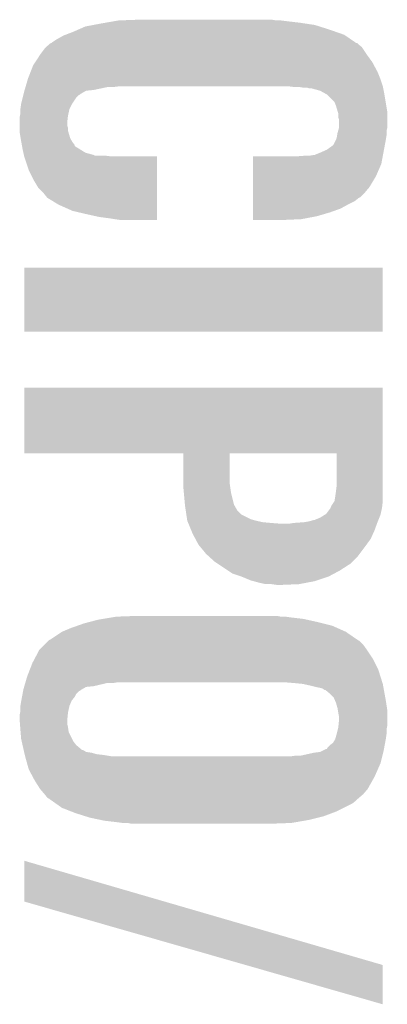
# Model space of a CAD drawing. Extents: x -3.7 to 63.4, y -6.5 to 53.7.
# Tile 20 of 74: x 45.2 to 46.5, y 14.5 to 17.9. Entities that reach past the tile are written whole.
import ezdxf

# ---------------------------------------------------------------- set-up
doc = ezdxf.new("R2010")
doc.units = 0
doc.layers.add('PI_5_CLICK_SHIELD_V100A_GTO', color=11, linetype='CONTINUOUS')

msp = doc.modelspace()

# ---------------------------------------------------------------- linework, layer by layer
at = {"layer": 'PI_5_CLICK_SHIELD_V100A_GTO'}
for points in [[(45.49521, 17.83842), (45.52188, 17.8435), (46.240702, 17.83842), (46.206834, 17.8435)], [(45.52188, 17.8435), (45.536484, 17.84604), (46.206834, 17.8435), (46.1899, 17.84604)], [(45.536484, 17.84604), (45.565696, 17.85112), (46.1899, 17.84604), (46.14672, 17.85112)], [(45.565696, 17.85112), (45.580302, 17.85366), (46.14672, 17.85112), (46.1264, 17.85366)], [(45.580302, 17.85366), (45.64888, 17.8562), (46.111162, 17.85366), (46.095922, 17.8562)], [(45.401478, 17.805398), (45.4279, 17.81556), (46.339762, 17.805398), (46.31073, 17.81556)], [(45.4279, 17.81556), (45.445318, 17.82318), (46.31073, 17.81556), (46.28896, 17.82318)], [(45.445318, 17.82318), (45.468542, 17.83334), (46.28896, 17.82318), (46.256788, 17.83334)], [(45.468542, 17.83334), (45.49521, 17.83842), (46.256788, 17.83334), (46.240702, 17.83842)], [(45.33688, 17.764758), (45.348738, 17.774918), (46.398182, 17.764758), (46.385482, 17.774918)], [(45.348738, 17.774918), (45.351698, 17.777454), (46.385482, 17.774918), (46.382946, 17.777454)], [(45.351698, 17.777454), (45.351706, 17.77746), (46.382946, 17.777454), (46.380404, 17.77746)], [(45.351706, 17.77746), (45.354246, 17.777466), (46.380404, 17.77746), (46.380396, 17.777466)], [(45.354246, 17.777466), (45.35678, 17.78), (46.380396, 17.777466), (46.37671, 17.78)], [(45.35678, 17.78), (45.372018, 17.790158), (46.37671, 17.78), (46.361932, 17.790158)], [(45.372018, 17.790158), (45.39488, 17.80286), (46.361932, 17.790158), (46.343456, 17.80286)], [(45.39488, 17.80286), (45.401478, 17.805398), (46.343456, 17.80286), (46.339762, 17.805398)], [(45.300052, 17.71396), (45.31868, 17.7419), (46.433742, 17.71396), (46.41342, 17.7419)], [(45.31868, 17.7419), (45.33392, 17.762222), (46.41342, 17.7419), (46.399874, 17.762222)], [(45.33392, 17.762222), (45.33688, 17.764758), (46.399874, 17.762222), (46.398182, 17.764758)], [(45.293282, 17.703802), (45.300052, 17.71396), (46.439212, 17.703802), (46.433742, 17.71396)], [(45.275498, 17.65808), (45.284388, 17.68094), (46.460666, 17.65808), (46.45152, 17.68094)], [(45.284388, 17.68094), (45.293282, 17.703802), (46.45152, 17.68094), (46.439212, 17.703802)], [(45.268028, 17.63268), (45.27475, 17.655542), (46.4693, 17.63268), (46.46168, 17.655542)], [(45.27475, 17.655542), (45.275498, 17.65808), (46.46168, 17.655542), (46.460666, 17.65808)], [(45.260258, 17.604738), (45.260894, 17.607278), (45.450756, 17.604738), (45.4533, 17.607278)], [(45.260894, 17.607278), (45.2628, 17.6149), (45.4533, 17.607278), (45.466634, 17.6149)], [(45.2628, 17.6149), (45.263546, 17.617438), (45.466634, 17.6149), (45.471076, 17.617438)], [(45.263546, 17.617438), (45.264292, 17.61998), (45.471076, 17.617438), (45.496478, 17.61998)], [(45.264292, 17.61998), (45.26728, 17.63014), (45.496478, 17.61998), (45.544738, 17.63014)], [(45.26728, 17.63014), (45.268028, 17.63268), (45.565058, 17.63014), (45.58538, 17.63268)], [(46.149276, 17.632678), (46.149258, 17.63268), (46.4693, 17.632678), (46.4693, 17.63268)], [(46.16958, 17.63014), (46.149276, 17.632678), (46.469808, 17.63014), (46.4693, 17.632678)], [(46.202598, 17.6276), (46.187358, 17.63014), (46.470316, 17.6276), (46.469808, 17.63014)], [(46.222918, 17.625062), (46.215296, 17.6276), (46.470824, 17.625062), (46.470316, 17.6276)], [(46.230538, 17.62506), (46.222918, 17.625062), (46.470824, 17.62506), (46.470824, 17.625062)], [(46.258478, 17.617442), (46.230538, 17.62506), (46.472348, 17.617442), (46.470824, 17.62506)], [(46.27677, 17.60728), (46.258478, 17.617442), (46.47438, 17.60728), (46.472348, 17.617442)], [(46.281338, 17.604742), (46.27677, 17.60728), (46.474804, 17.604742), (46.47438, 17.60728)], [(45.252276, 17.571718), (45.25264, 17.57426), (45.42282, 17.571718), (45.424514, 17.57426)], [(45.25264, 17.57426), (45.25772, 17.59458), (45.424514, 17.57426), (45.43806, 17.59458)], [(45.25772, 17.59458), (45.259624, 17.602198), (45.43806, 17.59458), (45.44568, 17.602198)], [(45.259624, 17.602198), (45.260258, 17.604738), (45.44568, 17.602198), (45.450756, 17.604738)], [(46.306736, 17.57934), (46.281338, 17.604742), (46.479038, 17.57934), (46.474804, 17.604742)], [(46.311822, 17.56664), (46.306736, 17.57934), (46.481154, 17.56664), (46.479038, 17.57934)], [(45.248574, 17.533618), (45.2501, 17.541242), (45.41012, 17.533618), (45.411812, 17.541242)], [(45.2501, 17.55648), (45.252276, 17.571718), (45.415198, 17.55648), (45.42282, 17.571718)], [(45.2501, 17.556478), (45.2501, 17.55648), (45.415198, 17.556478), (45.415198, 17.55648)], [(45.2501, 17.541242), (45.2501, 17.556478), (45.411812, 17.541242), (45.415198, 17.556478)], [(46.317918, 17.546318), (46.311822, 17.56664), (46.48454, 17.546318), (46.481154, 17.56664)], [(46.31944, 17.541244), (46.317918, 17.546318), (46.48454, 17.541244), (46.48454, 17.546318)], [(46.31944, 17.528544), (46.31944, 17.541244), (46.48454, 17.528544), (46.48454, 17.541244)], [(45.24756, 17.528542), (45.248574, 17.533618), (45.409556, 17.528542), (45.41012, 17.533618)], [(45.24756, 17.510758), (45.24756, 17.528542), (45.40758, 17.510758), (45.409556, 17.528542)], [(45.24756, 17.500598), (45.24756, 17.510758), (45.407582, 17.500598), (45.40758, 17.510758)], [(46.321978, 17.520922), (46.31944, 17.528544), (46.48454, 17.520922), (46.48454, 17.528544)], [(46.32198, 17.492982), (46.321978, 17.520922), (46.48454, 17.492982), (46.48454, 17.520922)], [(45.24756, 17.492976), (45.24756, 17.500598), (45.41012, 17.492976), (45.407582, 17.500598)], [(45.24756, 17.482816), (45.24756, 17.492976), (45.41012, 17.482816), (45.41012, 17.492976)], [(45.24756, 17.477742), (45.24756, 17.482816), (45.411644, 17.477742), (45.41012, 17.482816)], [(45.250948, 17.457418), (45.24756, 17.477742), (45.41774, 17.457418), (45.411644, 17.477742)], [(46.315628, 17.467578), (46.3169, 17.475202), (46.482, 17.467578), (46.482, 17.475202)], [(46.3169, 17.475202), (46.319076, 17.482818), (46.482, 17.475202), (46.482, 17.482818)], [(46.319076, 17.482818), (46.321978, 17.492978), (46.482, 17.482818), (46.48454, 17.492978)], [(46.321978, 17.492978), (46.32198, 17.492982), (46.48454, 17.492978), (46.48454, 17.492982)], [(45.25264, 17.44726), (45.250948, 17.457418), (45.423836, 17.44726), (45.41774, 17.457418)], [(45.253102, 17.44472), (45.25264, 17.44726), (45.42536, 17.44472), (45.423836, 17.44726)], [(45.25495, 17.434556), (45.253102, 17.44472), (45.43298, 17.434556), (45.42536, 17.44472)], [(46.304202, 17.437104), (46.311818, 17.45234), (46.476602, 17.437104), (46.47946, 17.45234)], [(46.311818, 17.45234), (46.31182, 17.452342), (46.47946, 17.45234), (46.47946, 17.452342)], [(46.31182, 17.452342), (46.31436, 17.45996), (46.47946, 17.452342), (46.48073, 17.45996)], [(46.31436, 17.45996), (46.315628, 17.467578), (46.48073, 17.45996), (46.482, 17.467578)], [(45.255412, 17.432014), (45.25495, 17.434556), (45.432986, 17.432014), (45.43298, 17.434556)], [(45.255874, 17.429478), (45.255412, 17.432014), (45.435522, 17.429478), (45.432986, 17.432014)], [(45.25726, 17.42186), (45.255874, 17.429478), (45.44822, 17.42186), (45.435522, 17.429478)], [(45.25772, 17.41932), (45.25726, 17.42186), (45.452284, 17.41932), (45.44822, 17.42186)], [(45.25998, 17.409158), (45.25772, 17.41932), (45.46854, 17.409158), (45.452284, 17.41932)], [(45.261672, 17.40154), (45.25998, 17.409158), (45.49648, 17.40154), (45.46854, 17.409158)], [(46.24578, 17.40408), (46.25848, 17.40916), (46.47041, 17.40408), (46.471362, 17.40916)], [(46.25848, 17.40916), (46.281342, 17.419322), (46.471362, 17.40916), (46.473268, 17.419322)], [(46.281342, 17.419322), (46.299122, 17.432022), (46.473268, 17.419322), (46.475648, 17.432022)], [(46.299122, 17.432022), (46.304202, 17.437104), (46.475648, 17.432022), (46.476602, 17.437104)], [(45.262236, 17.399), (45.261672, 17.40154), (45.501564, 17.399), (45.49648, 17.40154)], [(45.2628, 17.396462), (45.262236, 17.399), (45.557426, 17.396462), (45.53712, 17.399)], [(45.262802, 17.39646), (45.2628, 17.396462), (45.557442, 17.39646), (45.557426, 17.396462)], [(45.262808, 17.396438), (45.262802, 17.39646), (45.70984, 17.396438), (45.557442, 17.39646)], [(45.27804, 17.350742), (45.262808, 17.396438), (45.709834, 17.350742), (45.70984, 17.396438)], [(46.032438, 17.371058), (46.032442, 17.39646), (46.464218, 17.371058), (46.46898, 17.39646)], [(46.17466, 17.39646), (46.207678, 17.399), (46.46898, 17.39646), (46.469456, 17.399)], [(46.222922, 17.399), (46.238162, 17.40154), (46.469456, 17.399), (46.469932, 17.40154)], [(46.238162, 17.40154), (46.240704, 17.401542), (46.469932, 17.40154), (46.469934, 17.401542)], [(46.240704, 17.401542), (46.24578, 17.40408), (46.469934, 17.401542), (46.47041, 17.40408)], [(45.29582, 17.31518), (45.27804, 17.350742), (45.70983, 17.31518), (45.709834, 17.350742)], [(46.032434, 17.33042), (46.032438, 17.371058), (46.44644, 17.33042), (46.464218, 17.371058)], [(45.311058, 17.289782), (45.29582, 17.31518), (45.709828, 17.289782), (45.70983, 17.31518)], [(46.03243, 17.292318), (46.032434, 17.33042), (46.42358, 17.292318), (46.44644, 17.33042)], [(45.32884, 17.272), (45.311058, 17.289782), (45.709826, 17.272), (45.709828, 17.289782)], [(46.032428, 17.27454), (46.03243, 17.292318), (46.408342, 17.27454), (46.42358, 17.292318)], [(45.338998, 17.259302), (45.32884, 17.272), (45.709824, 17.259302), (45.709826, 17.272)], [(45.341538, 17.256762), (45.338998, 17.259302), (45.709824, 17.256762), (45.709824, 17.259302)], [(45.37964, 17.2339), (45.341538, 17.256762), (45.709822, 17.2339), (45.709824, 17.256762)], [(46.032424, 17.23644), (46.032426, 17.246598), (46.355, 17.23644), (46.375318, 17.246598)], [(46.032426, 17.259298), (46.032428, 17.27454), (46.393096, 17.259298), (46.408342, 17.27454)], [(46.032426, 17.25676), (46.032426, 17.259298), (46.38802, 17.25676), (46.393096, 17.259298)], [(46.032426, 17.246598), (46.032426, 17.25676), (46.375318, 17.246598), (46.38802, 17.25676)], [(45.425358, 17.213582), (45.37964, 17.2339), (45.70982, 17.213582), (45.709822, 17.2339)], [(45.46854, 17.20342), (45.425358, 17.213582), (45.70982, 17.20342), (45.70982, 17.213582)], [(46.032422, 17.2212), (46.032424, 17.23644), (46.327058, 17.2212), (46.355, 17.23644)], [(46.032422, 17.208502), (46.032422, 17.2212), (46.2915, 17.208502), (46.327058, 17.2212)], [(45.514262, 17.19326), (45.46854, 17.20342), (45.709818, 17.19326), (45.70982, 17.20342)], [(45.55236, 17.18818), (45.514262, 17.19326), (45.709818, 17.18818), (45.709818, 17.19326)], [(45.5676, 17.18564), (45.55236, 17.18818), (45.709818, 17.18564), (45.709818, 17.18818)], [(45.58538, 17.1831), (45.5676, 17.18564), (45.709818, 17.1831), (45.709818, 17.18564)], [(46.03242, 17.1958), (46.032422, 17.208502), (46.248322, 17.1958), (46.2915, 17.208502)], [(46.03242, 17.18564), (46.03242, 17.1958), (46.194978, 17.18564), (46.248322, 17.1958)], [(46.03242, 17.183122), (46.03242, 17.18564), (46.137064, 17.183122), (46.194978, 17.18564)], [(46.13656, 17.1831), (46.03242, 17.183122), (46.13656, 17.1831), (46.137064, 17.183122)], [(45.2628, 16.807202), (45.26282, 17.023058), (46.469278, 16.807202), (46.4693, 17.023058)], [(45.26282, 17.023058), (45.262822, 17.02308), (46.4693, 17.023058), (45.262822, 17.02308)], [(46.469278, 16.80718), (45.2628, 16.807202), (46.469278, 16.80718), (46.469278, 16.807202)], [(45.26282, 16.619198), (45.262822, 16.61922), (46.4693, 16.619198), (45.262822, 16.61922)], [(45.26282, 16.398242), (45.26282, 16.619198), (46.4693, 16.398242), (46.4693, 16.619198)], [(45.798718, 16.39824), (45.26282, 16.398242), (46.4693, 16.39824), (46.4693, 16.398242)], [(45.798736, 16.301722), (45.798718, 16.39824), (45.95368, 16.301722), (45.953702, 16.39824)], [(46.31436, 16.398218), (45.953702, 16.39824), (46.4693, 16.398218), (46.4693, 16.39824)], [(46.31436, 16.29156), (46.31436, 16.398218), (46.4693, 16.29156), (46.4693, 16.398218)], [(45.79874, 16.278858), (45.798736, 16.301722), (45.956948, 16.278858), (45.95368, 16.301722)], [(46.31182, 16.27124), (46.31436, 16.29156), (46.4693, 16.27124), (46.4693, 16.29156)], [(45.799896, 16.266162), (45.79874, 16.278858), (45.95876, 16.266162), (45.956948, 16.278858)], [(45.80359, 16.225524), (45.799896, 16.266162), (45.968918, 16.225524), (45.95876, 16.266162)], [(46.306736, 16.23822), (46.30928, 16.25346), (46.4693, 16.23822), (46.4693, 16.25346)], [(46.30928, 16.25346), (46.311094, 16.26616), (46.4693, 16.25346), (46.4693, 16.26616)], [(46.311094, 16.26616), (46.31182, 16.27124), (46.4693, 16.26616), (46.4693, 16.27124)], [(45.80382, 16.22298), (45.80359, 16.225524), (45.970372, 16.22298), (45.968918, 16.225524)], [(45.806106, 16.207742), (45.80382, 16.22298), (45.979078, 16.207742), (45.970372, 16.22298)], [(46.294036, 16.21536), (46.29404, 16.217896), (46.46676, 16.21536), (46.46704, 16.217896)], [(46.29404, 16.217896), (46.29658, 16.222978), (46.46704, 16.217896), (46.467606, 16.222978)], [(46.29658, 16.222978), (46.306736, 16.238216), (46.467606, 16.222978), (46.469298, 16.238216)], [(46.306736, 16.238216), (46.306736, 16.23822), (46.469298, 16.238216), (46.4693, 16.23822)], [(45.808394, 16.192502), (45.806106, 16.207742), (45.99432, 16.192502), (45.979078, 16.207742)], [(45.81068, 16.17726), (45.808394, 16.192502), (46.0248, 16.17726), (45.99432, 16.192502)], [(46.25848, 16.18234), (46.274732, 16.192498), (46.457614, 16.18234), (46.461678, 16.192498)], [(46.274732, 16.192498), (46.278796, 16.195038), (46.461678, 16.192498), (46.462242, 16.195038)], [(46.278796, 16.195038), (46.294036, 16.215354), (46.462242, 16.195038), (46.466758, 16.215354)], [(46.294036, 16.215354), (46.294036, 16.21536), (46.466758, 16.215354), (46.46676, 16.21536)], [(45.81144, 16.172184), (45.81068, 16.17726), (46.042566, 16.172184), (46.0248, 16.17726)], [(45.811442, 16.17218), (45.81144, 16.172184), (46.04258, 16.17218), (46.042566, 16.172184)], [(45.813534, 16.1671), (45.811442, 16.17218), (46.06544, 16.1671), (46.04258, 16.17218)], [(45.81458, 16.16456), (45.813534, 16.1671), (46.09338, 16.16456), (46.06544, 16.1671)], [(45.815626, 16.16202), (45.81458, 16.16456), (46.1264, 16.16202), (46.09338, 16.16456)], [(45.825036, 16.139162), (45.815626, 16.16202), (46.44136, 16.139162), (46.449672, 16.16202)], [(46.154338, 16.16202), (46.16958, 16.16456), (46.449672, 16.16202), (46.450596, 16.16456)], [(46.16958, 16.16456), (46.205142, 16.1671), (46.450596, 16.16456), (46.45152, 16.1671)], [(46.205142, 16.1671), (46.22038, 16.16964), (46.45152, 16.1671), (46.452534, 16.16964)], [(46.22038, 16.16964), (46.238156, 16.17472), (46.452534, 16.16964), (46.454566, 16.17472)], [(46.240696, 16.17472), (46.24578, 16.17726), (46.454566, 16.17472), (46.455582, 16.17726)], [(46.24578, 16.17726), (46.25848, 16.18234), (46.455582, 16.17726), (46.457614, 16.18234)], [(45.82922, 16.128998), (45.825036, 16.139162), (46.436738, 16.128998), (46.44136, 16.139162)], [(45.838702, 16.11122), (45.82922, 16.128998), (46.428658, 16.11122), (46.436738, 16.128998)], [(45.849538, 16.090902), (45.838702, 16.11122), (46.413882, 16.090902), (46.428658, 16.11122)], [(45.85589, 16.08328), (45.849538, 16.090902), (46.40834, 16.08328), (46.413882, 16.090902)], [(45.874938, 16.060422), (45.85589, 16.08328), (46.391194, 16.060422), (46.40834, 16.08328)], [(45.883324, 16.0528), (45.874938, 16.060422), (46.385478, 16.0528), (46.391194, 16.060422)], [(45.902878, 16.035022), (45.883324, 16.0528), (46.3677, 16.035022), (46.385478, 16.0528)], [(45.914312, 16.0274), (45.902878, 16.035022), (46.360078, 16.0274), (46.3677, 16.035022)], [(45.948598, 16.004542), (45.914312, 16.0274), (46.32452, 16.004542), (46.360078, 16.0274)], [(45.963836, 15.994382), (45.948598, 16.004542), (46.30547, 15.994382), (46.32452, 16.004542)], [(45.99432, 15.98422), (45.963836, 15.994382), (46.286418, 15.98422), (46.30547, 15.994382)], [(46.024798, 15.97152), (45.99432, 15.98422), (46.248318, 15.97152), (46.286418, 15.98422)], [(46.034112, 15.96898), (46.024798, 15.97152), (46.240698, 15.96898), (46.248318, 15.97152)], [(46.05274, 15.9639), (46.034112, 15.96898), (46.214028, 15.9639), (46.240698, 15.96898)], [(46.075598, 15.95882), (46.05274, 15.9639), (46.187358, 15.95882), (46.214028, 15.9639)], [(46.1137, 15.95628), (46.095918, 15.95882), (46.1264, 15.95628), (46.187358, 15.95882)], [(45.441872, 15.81912), (45.46346, 15.826738), (46.299122, 15.81912), (46.26865, 15.826738)], [(45.46346, 15.826738), (45.482766, 15.83182), (46.26865, 15.826738), (46.24832, 15.83182)], [(45.482766, 15.83182), (45.511718, 15.83944), (46.24832, 15.83182), (46.21403, 15.83944)], [(45.511718, 15.83944), (45.526958, 15.84198), (46.21403, 15.83944), (46.2026, 15.84198)], [(45.526958, 15.84198), (45.55744, 15.84706), (46.2026, 15.84198), (46.15942, 15.84706)], [(45.55744, 15.84706), (45.572682, 15.8496), (46.15942, 15.84706), (46.14164, 15.8496)], [(45.572682, 15.8496), (45.64126, 15.85214), (46.126402, 15.8496), (46.113702, 15.85214)], [(45.351702, 15.773402), (45.389796, 15.798798), (46.381786, 15.773402), (46.344842, 15.798798)], [(45.389796, 15.798798), (45.3898, 15.7988), (46.344842, 15.798798), (46.344838, 15.7988)], [(45.3898, 15.7988), (45.42028, 15.8115), (46.344838, 15.7988), (46.316266, 15.8115)], [(45.42028, 15.8115), (45.441872, 15.81912), (46.316266, 15.8115), (46.299122, 15.81912)], [(45.313602, 15.73784), (45.331382, 15.75562), (46.41596, 15.73784), (46.40326, 15.75562)], [(45.331382, 15.75562), (45.34408, 15.768318), (46.40326, 15.75562), (46.39056, 15.768318)], [(45.34408, 15.768318), (45.346622, 15.77086), (46.39056, 15.768318), (46.385482, 15.77086)], [(45.346622, 15.77086), (45.346624, 15.770862), (46.385482, 15.77086), (46.38548, 15.770862)], [(45.346624, 15.770862), (45.351702, 15.773402), (46.38548, 15.770862), (46.381786, 15.773402)], [(45.297462, 15.707358), (45.313602, 15.73784), (46.43628, 15.707358), (46.41596, 15.73784)], [(45.281846, 15.671798), (45.29074, 15.694662), (46.454062, 15.671798), (46.44263, 15.694662)], [(45.29074, 15.694662), (45.297462, 15.707358), (46.44263, 15.694662), (46.43628, 15.707358)], [(45.272958, 15.64894), (45.281846, 15.671798), (46.46128, 15.64894), (46.454062, 15.671798)], [(45.263246, 15.61592), (45.266234, 15.62608), (45.49648, 15.61592), (45.539662, 15.62608)], [(45.266234, 15.62608), (45.266982, 15.62862), (45.559982, 15.62608), (45.575222, 15.62862)], [(45.266982, 15.62862), (45.272958, 15.64894), (46.467696, 15.62862), (46.46128, 15.64894)], [(46.17466, 15.62608), (46.14418, 15.62862), (46.468498, 15.62608), (46.467696, 15.62862)], [(46.20006, 15.62354), (46.17466, 15.62608), (46.4693, 15.62354), (46.468498, 15.62608)], [(46.22292, 15.61846), (46.20006, 15.62354), (46.470224, 15.61846), (46.4693, 15.62354)], [(45.255496, 15.580362), (45.257402, 15.59052), (45.432982, 15.580362), (45.438062, 15.59052)], [(45.257402, 15.59052), (45.25883, 15.598142), (45.438062, 15.59052), (45.445684, 15.598142)], [(45.25883, 15.598142), (45.259306, 15.600682), (45.445684, 15.598142), (45.45076, 15.600682)], [(45.259306, 15.600682), (45.259782, 15.603222), (45.45076, 15.600682), (45.453302, 15.603222)], [(45.259782, 15.603222), (45.26026, 15.605762), (45.453302, 15.603222), (45.457748, 15.605762)], [(45.26026, 15.605762), (45.2625, 15.61338), (45.457748, 15.605762), (45.471084, 15.61338)], [(45.2625, 15.61338), (45.263246, 15.61592), (45.471084, 15.61338), (45.49648, 15.61592)], [(46.24324, 15.61338), (46.22292, 15.61846), (46.471148, 15.61338), (46.470224, 15.61846)], [(46.25594, 15.61084), (46.24324, 15.61338), (46.47161, 15.61084), (46.471148, 15.61338)], [(46.266104, 15.608298), (46.25594, 15.61084), (46.472072, 15.608298), (46.47161, 15.61084)], [(46.273724, 15.60322), (46.266104, 15.608298), (46.472996, 15.60322), (46.472072, 15.608298)], [(46.276264, 15.603216), (46.273724, 15.60322), (46.472996, 15.603216), (46.472996, 15.60322)], [(46.291498, 15.590522), (46.276264, 15.603216), (46.475304, 15.590522), (46.472996, 15.603216)], [(46.304202, 15.577816), (46.291498, 15.590522), (46.477614, 15.577816), (46.475304, 15.590522)], [(45.2501, 15.549882), (45.25264, 15.56512), (45.415202, 15.549882), (45.421732, 15.56512)], [(45.25264, 15.56512), (45.253116, 15.56766), (45.421732, 15.56512), (45.422822, 15.56766)], [(45.253116, 15.56766), (45.255496, 15.580362), (45.422822, 15.56766), (45.432982, 15.580362)], [(46.308556, 15.56766), (46.304202, 15.577816), (46.47946, 15.56766), (46.477614, 15.577816)], [(46.311822, 15.56004), (46.308556, 15.56766), (46.480634, 15.56004), (46.47946, 15.56766)], [(46.3169, 15.54226), (46.311822, 15.56004), (46.483368, 15.54226), (46.480634, 15.56004)], [(45.24756, 15.519402), (45.249082, 15.52702), (45.409358, 15.519402), (45.41012, 15.52702)], [(45.249082, 15.52702), (45.2501, 15.532102), (45.41012, 15.52702), (45.411248, 15.532102)], [(45.2501, 15.532102), (45.2501, 15.549882), (45.411248, 15.532102), (45.415202, 15.549882)], [(46.318172, 15.534638), (46.3169, 15.54226), (46.48454, 15.534638), (46.483368, 15.54226)], [(46.31944, 15.52702), (46.318172, 15.534638), (46.48454, 15.52702), (46.48454, 15.534638)], [(46.32198, 15.514318), (46.31944, 15.52702), (46.48454, 15.514318), (46.48454, 15.52702)], [(45.24756, 15.50162), (45.24756, 15.519402), (45.40758, 15.50162), (45.409358, 15.519402)], [(45.24756, 15.501618), (45.24756, 15.50162), (45.40758, 15.501618), (45.40758, 15.50162)], [(45.248538, 15.488922), (45.24756, 15.501618), (45.40758, 15.488922), (45.40758, 15.501618)], [(46.3202, 15.483838), (46.32198, 15.50162), (46.48454, 15.483838), (46.48454, 15.50162)], [(46.32198, 15.50162), (46.32198, 15.514318), (46.48454, 15.50162), (46.48454, 15.514318)], [(45.24932, 15.47876), (45.248538, 15.488922), (45.41012, 15.47876), (45.40758, 15.488922)], [(45.2501, 15.4686), (45.24932, 15.47876), (45.411572, 15.4686), (45.41012, 15.47876)], [(45.250736, 15.460984), (45.2501, 15.4686), (45.41266, 15.460984), (45.411572, 15.4686)], [(45.25264, 15.438122), (45.250736, 15.460984), (45.42409, 15.438122), (45.41266, 15.460984)], [(46.30928, 15.43812), (46.31436, 15.4559), (46.47946, 15.43812), (46.482, 15.4559)], [(46.31436, 15.4559), (46.318168, 15.471138), (46.482, 15.4559), (46.482, 15.471138)], [(46.318168, 15.471138), (46.31944, 15.47622), (46.482, 15.471138), (46.483016, 15.47622)], [(46.31944, 15.47622), (46.3202, 15.483838), (46.483016, 15.47622), (46.48454, 15.483838)], [(45.254372, 15.430502), (45.25264, 15.438122), (45.427898, 15.430502), (45.42409, 15.438122)], [(45.257258, 15.417802), (45.254372, 15.430502), (45.438058, 15.417802), (45.427898, 15.430502)], [(46.2915, 15.417798), (46.301656, 15.425418), (46.475648, 15.417798), (46.477078, 15.425418)], [(46.301656, 15.425418), (46.30928, 15.438118), (46.477078, 15.425418), (46.479458, 15.438118)], [(46.30928, 15.438118), (46.30928, 15.43812), (46.479458, 15.438118), (46.47946, 15.43812)], [(45.260146, 15.4051), (45.257258, 15.417802), (45.4533, 15.4051), (45.438058, 15.417802)], [(45.260722, 15.402564), (45.260146, 15.4051), (45.455838, 15.402564), (45.4533, 15.4051)], [(45.2613, 15.40002), (45.260722, 15.402564), (45.46346, 15.40002), (45.455838, 15.402564)], [(45.262454, 15.394944), (45.2613, 15.40002), (45.471076, 15.394944), (45.46346, 15.40002)], [(45.263032, 15.3924), (45.262454, 15.394944), (45.488858, 15.3924), (45.471076, 15.394944)], [(45.264186, 15.38732), (45.263032, 15.3924), (45.506638, 15.38732), (45.488858, 15.3924)], [(46.192438, 15.38224), (46.238162, 15.3924), (46.46803, 15.38224), (46.47057, 15.3924)], [(46.238162, 15.3924), (46.258476, 15.39494), (46.47057, 15.3924), (46.471204, 15.39494)], [(46.258476, 15.39494), (46.263556, 15.39748), (46.471204, 15.39494), (46.47184, 15.39748)], [(46.263556, 15.39748), (46.278796, 15.405098), (46.47184, 15.39748), (46.473268, 15.405098)], [(46.278796, 15.405098), (46.281326, 15.4051), (46.473268, 15.405098), (46.473268, 15.4051)], [(46.281326, 15.4051), (46.283878, 15.410176), (46.473268, 15.4051), (46.47422, 15.410176)], [(46.283878, 15.410176), (46.2915, 15.417798), (46.47422, 15.410176), (46.475648, 15.417798)], [(45.264764, 15.38478), (45.264186, 15.38732), (45.529502, 15.38478), (45.506638, 15.38732)], [(45.26534, 15.382238), (45.264764, 15.38478), (45.544752, 15.382238), (45.529502, 15.38478)], [(45.266046, 15.3797), (45.26534, 15.382238), (45.559978, 15.3797), (45.544752, 15.382238)], [(45.272396, 15.356838), (45.266046, 15.3797), (46.46168, 15.356838), (46.467394, 15.3797)], [(45.278038, 15.336522), (45.272396, 15.356838), (46.45265, 15.336522), (46.46168, 15.356838)], [(46.156878, 15.3797), (46.17466, 15.38224), (46.467394, 15.3797), (46.46803, 15.38224)], [(45.291588, 15.31112), (45.278038, 15.336522), (46.44136, 15.31112), (46.45265, 15.336522)], [(45.298362, 15.29842), (45.291588, 15.31112), (46.434216, 15.29842), (46.44136, 15.31112)], [(45.31614, 15.270482), (45.298362, 15.29842), (46.4185, 15.270482), (46.434216, 15.29842)], [(45.316142, 15.27048), (45.31614, 15.270482), (46.4185, 15.27048), (46.4185, 15.270482)], [(45.33138, 15.2527), (45.316142, 15.27048), (46.40326, 15.2527), (46.4185, 15.27048)], [(45.331382, 15.252698), (45.33138, 15.2527), (46.40326, 15.252698), (46.40326, 15.2527)], [(45.341538, 15.240004), (45.331382, 15.252698), (46.388446, 15.240004), (46.40326, 15.252698)], [(45.346616, 15.237462), (45.341538, 15.240004), (46.38548, 15.237462), (46.388446, 15.240004)], [(45.346618, 15.23746), (45.346616, 15.237462), (46.385478, 15.23746), (46.38548, 15.237462)], [(45.353818, 15.232378), (45.346618, 15.23746), (46.380398, 15.232378), (46.385478, 15.23746)], [(45.368214, 15.222218), (45.353818, 15.232378), (46.367698, 15.222218), (46.380398, 15.232378)], [(45.389798, 15.206982), (45.368214, 15.222218), (46.337224, 15.206982), (46.367698, 15.222218)], [(45.422456, 15.19428), (45.389798, 15.206982), (46.31182, 15.19428), (46.337224, 15.206982)], [(45.43552, 15.189198), (45.422456, 15.19428), (46.298266, 15.189198), (46.31182, 15.19428)], [(45.467694, 15.17904), (45.43552, 15.189198), (46.271178, 15.17904), (46.298266, 15.189198)], [(45.483782, 15.17396), (45.467694, 15.17904), (46.250858, 15.17396), (46.271178, 15.17904)], [(45.519978, 15.16634), (45.483782, 15.17396), (46.22038, 15.16634), (46.250858, 15.17396)], [(45.532042, 15.1638), (45.519978, 15.16634), (46.205774, 15.1638), (46.22038, 15.16634)], [(45.57522, 15.15872), (45.532042, 15.1638), (46.176562, 15.15872), (46.205774, 15.1638)], [(45.593, 15.15618), (45.57522, 15.15872), (46.161958, 15.15618), (46.176562, 15.15872)], [(45.623478, 15.15364), (45.610778, 15.15618), (46.09338, 15.15364), (46.161958, 15.15618)], [(45.2628, 14.892038), (45.262828, 15.029174), (45.734828, 14.892038), (45.262828, 15.029174)], [(46.008074, 14.678642), (45.2628, 14.892038), (46.4693, 14.678642), (45.734828, 14.892038)], [(46.469272, 14.546586), (46.008074, 14.678642), (46.469272, 14.546586), (46.4693, 14.678642)]]:
    msp.add_solid(points, dxfattribs=at)

doc.saveas('drawing.dxf')
